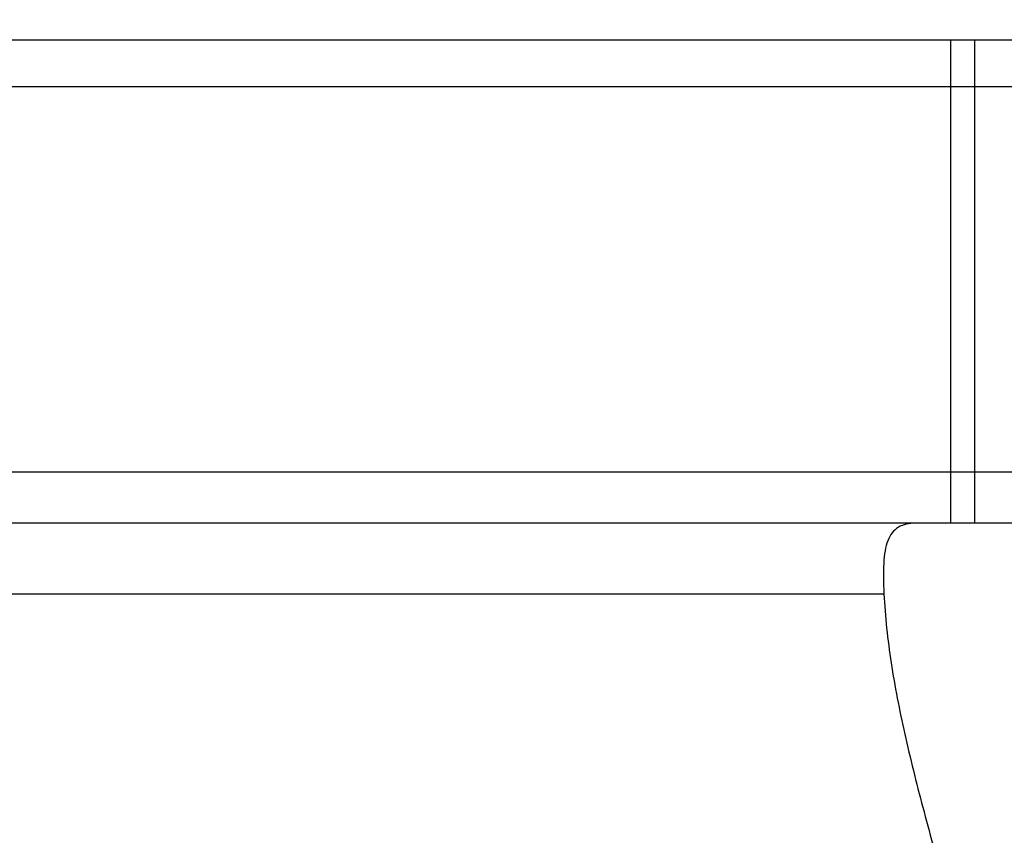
# Model space of a CAD drawing. Header units: millimetres. Extents: x 21 to 553, y -27 to 131.
# Tile 49 of 51: x 415 to 452, y 29 to 60. Entities that reach past the tile are written whole.
import ezdxf
from ezdxf.lldxf.tags import DXFTag

# ---------------------------------------------------------------- set-up
doc = ezdxf.new("R2010")
doc.units = ezdxf.units.MM
doc.header["$LTSCALE"] = 0.15
doc.layers.get('0').update_dxf_attribs({"linetype": 'CONTINUOUS'})
doc.layers.get('Defpoints').update_dxf_attribs({"linetype": 'CONTINUOUS'})
doc.layers.add('HID', color=2, linetype='DASHED')
doc.layers.add('OUT', color=3, linetype='CONTINUOUS')
doc.styles.add('DIM-7', font='SIMPLEX.shx', dxfattribs={"width": 0.7, "bigfont": 'chineset.shx'})
tags = doc.linetypes.add('DASHED', pattern=[25.72, 12.86, -12.86]).pattern_tags.tags
tags[6:7] = [DXFTag(74, 4), DXFTag(75, 0), DXFTag(340, '0'), DXFTag(46, 0.0), DXFTag(50, 0.0), DXFTag(44, 0.0), DXFTag(45, 0.0)]
tags[4:5] = [DXFTag(74, 4), DXFTag(75, 0), DXFTag(340, '0'), DXFTag(46, 0.0), DXFTag(50, 0.0), DXFTag(44, 0.0), DXFTag(45, 0.0)]
doc.dimstyles.new('CNS', dxfattribs={"dimscale": 2, "dimtxt": 3.5, "dimasz": 2.5, "dimexe": 1, "dimexo": 1.5, "dimgap": 0.09, "dimtad": 0, "dimdsep": 46, "dimtxsty": 'DIM-7', "dimcen": 0.09, "dimclrd": 4, "dimclre": 4, "dimclrt": 4, "dimadec": 0, "dimazin": 0, "dimtfac": 1, "dimtix": 1, "dimtmove": 2, "dimatfit": 3, "dimfxl": 1, "dimtvp": 0.971429, "dimtolj": 1, "dimarcsym": 0})

# ---------------------------------------------------------------- blocks, each defined once
blk = doc.blocks.new('*D124')
at = {"color": 7, "lineweight": -2, "transparency": 16777216}
for p, q in [((345.629, 61.856), (345.629, 88.18)), ((485.629, 61.856), (485.629, 88.18)), ((350.629, 86.18), (480.629, 86.18))]:
    blk.add_line(p, q, dxfattribs=at)
at = {"color": 7, "transparency": 16777216}
for points in [[(350.629, 87.013), (350.629, 85.347), (345.629, 86.18)], [(480.629, 87.013), (480.629, 85.347), (485.629, 86.18)]]:
    blk.add_solid(points, dxfattribs=at)
at = {"layer": 'Defpoints', "color": 0, "transparency": 16777216}
for p in [(485.629, 86.18), (345.629, 58.856), (485.629, 58.856)]:
    blk.add_point(p, dxfattribs=at)
at = {"color": 7, "transparency": 16777216, "insert": (415.629, 91.28), "char_height": 7, "attachment_point": 5, "style": 'DIM-7'}
blk.add_mtext('\\A1;140', dxfattribs=at)
blk = doc.blocks.new('*D125')
at = {"color": 7, "lineweight": -2, "transparency": 16777216}
for p, q in [((332.129, 60.356), (332.129, 102.76)), ((499.128, 60.356), (499.128, 102.76)), ((337.129, 100.76), (494.128, 100.76))]:
    blk.add_line(p, q, dxfattribs=at)
at = {"color": 7, "transparency": 16777216}
for points in [[(337.129, 101.594), (337.129, 99.927), (332.129, 100.76)], [(494.128, 101.594), (494.128, 99.927), (499.128, 100.76)]]:
    blk.add_solid(points, dxfattribs=at)
at = {"layer": 'Defpoints', "color": 0, "transparency": 16777216}
for p in [(499.128, 100.76), (332.129, 57.356), (499.128, 57.356)]:
    blk.add_point(p, dxfattribs=at)
at = {"color": 7, "transparency": 16777216, "insert": (415.629, 105.86), "char_height": 7, "attachment_point": 5, "style": 'DIM-7'}
blk.add_mtext('\\A1;167', dxfattribs=at)
blk = doc.blocks.new('*D122')
at = {"color": 7, "lineweight": -2, "transparency": 16777216}
for p, q in [((315.379, 60.006), (315.379, 117.436)), ((515.878, 60.006), (515.878, 117.436)), ((320.379, 115.436), (510.878, 115.436))]:
    blk.add_line(p, q, dxfattribs=at)
at = {"color": 7, "transparency": 16777216}
for points in [[(320.379, 116.27), (320.379, 114.603), (315.379, 115.436)], [(510.878, 116.27), (510.878, 114.603), (515.878, 115.436)]]:
    blk.add_solid(points, dxfattribs=at)
at = {"layer": 'Defpoints', "color": 0, "transparency": 16777216}
for p in [(515.878, 115.436), (315.379, 57.006), (515.878, 57.006)]:
    blk.add_point(p, dxfattribs=at)
at = {"color": 7, "transparency": 16777216, "insert": (415.629, 120.536), "char_height": 7, "attachment_point": 5, "style": 'DIM-7'}
blk.add_mtext('\\A1;200.5', dxfattribs=at)

msp = doc.modelspace()

# ---------------------------------------------------------------- linework, layer by layer
at = {"layer": 'HID', "color": 0}
for p, q in [((449.629, 58.856), (449.629, 40.856)), ((450.529, 40.856), (450.529, 58.856))]:
    msp.add_line(p, q, dxfattribs=at)
at = {"layer": 'OUT', "color": 0}
for p, q in [((345.629, 58.856), (485.629, 58.856)), ((485.629, 57.106), (345.629, 57.106)), ((485.629, 42.756), (345.629, 42.756)), ((485.629, 40.856), (345.629, 40.856)), ((384.108, 38.226), (447.149, 38.226))]:
    msp.add_line(p, q, dxfattribs=at)
for points, knots in [([(448.339, 40.856), (448.21, 40.856), (448.088, 40.844), (447.869, 40.793), (447.771, 40.755), (447.597, 40.649), (447.521, 40.582), (447.39, 40.416), (447.335, 40.316), (447.247, 40.091), (447.214, 39.965), (447.164, 39.684), (447.148, 39.528), (447.12, 39.025), (447.129, 38.647), (447.149, 38.226)], [0, 0, 0, 0, 0.125, 0.125, 0.25, 0.25, 0.375, 0.375, 0.5, 0.5, 0.625, 0.625, 0.75, 0.75, 1, 1, 1, 1]), ([(447.149, 38.226), (447.189, 37.38), (447.285, 36.522), (447.552, 34.782), (447.725, 33.9), (448.124, 32.107), (448.351, 31.195), (448.838, 29.353), (449.096, 28.427), (449.621, 26.562), (449.887, 25.622), (450.4, 23.724), (450.648, 22.766), (451.088, 20.821), (451.279, 19.834), (451.483, 18.323), (451.537, 17.813), (451.61, 16.786), (451.629, 16.271), (451.629, 15.756)], [0, 0, 0, 0, 0.125, 0.125, 0.25, 0.25, 0.375, 0.375, 0.5, 0.5, 0.625, 0.625, 0.75, 0.75, 0.875, 0.875, 0.9375, 0.9375, 1, 1, 1, 1])]:
    msp.add_open_spline(points, degree=3, knots=knots, dxfattribs=at)

# ---------------------------------------------------------------- dimensions: what is measured, and where the dimension line sits
at = {"color": 0}
for base, p1, p2, picture, middle in [((515.878, 115.436), (315.379, 57.006), (515.878, 57.006), '*D122', (415.629, 120.536)), ((499.128, 100.76), (332.129, 57.356), (499.128, 57.356), '*D125', (415.629, 105.86)), ((485.629, 86.18), (345.629, 58.856), (485.629, 58.856), '*D124', (415.629, 91.28))]:
    dim = msp.add_linear_dim(base=base, p1=p1, p2=p2, dimstyle='CNS', override={"dimgap": 0.8, "dimtad": 1, "dimclrd": 7, "dimclre": 7, "dimclrt": 7, "dimtmove": 1}, dxfattribs=at)
    dim.commit()
    dim.dimension.update_dxf_attribs({"geometry": picture, "text_midpoint": middle})

doc.saveas('drawing.dxf')
